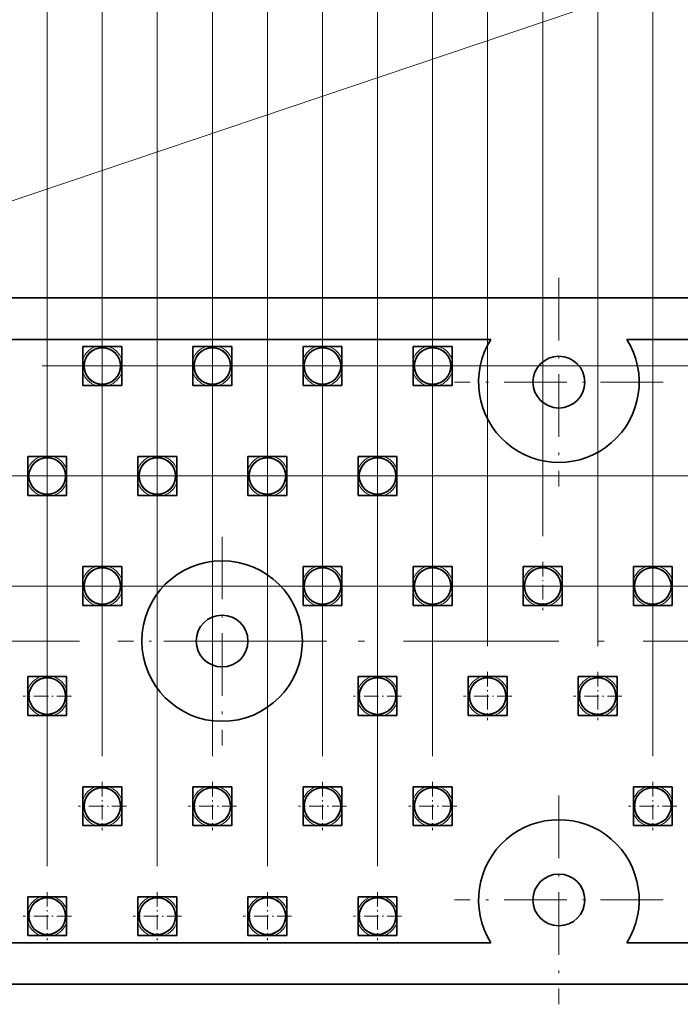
# Model space of a CAD drawing. Extents: x 0 to 594, y 0 to 420.
# Tile 13 of 33: x 233 to 284, y 120 to 196. Entities that reach past the tile are written whole.
import ezdxf

# ---------------------------------------------------------------- set-up
doc = ezdxf.new("R2010")
doc.units = 0
doc.linetypes.add('DASHDOT', pattern=[18.5, 12, -3, 0.5, -3])

msp = doc.modelspace()

# ---------------------------------------------------------------- linework, layer by layer
at = {"color": 7, "lineweight": 13}
for p, q in [((282.25, 139.612549), (282.25, 300.884644)), ((278, 148.112549), (278, 293.452332)), ((273.75, 156.612549), (273.75, 285.902008)), ((269.5, 148.112549), (269.5, 278.705627)), ((265.25, 139.612549), (265.25, 272.076141)), ((261, 131.112549), (261, 264.99823)), ((256.75, 139.612549), (256.75, 258.288025)), ((252.5, 131.112549), (252.5, 251.669724)), ((248.25, 139.612549), (248.25, 244.407974)), ((244, 131.112549), (244, 237.513916)), ((239.75, 139.612549), (239.75, 230.006332)), ((235.5, 131.112549), (235.5, 222.849258)), ((235.112549, 169.75), (382.457062, 169.75)), ((213.862549, 161.25), (373.117462, 161.25)), ((218.112549, 152.75), (363.409332, 152.75))]:
    msp.add_line(p, q, dxfattribs=at)
at = {"color": 7, "linetype": 'DASHDOT', "lineweight": 13, "ltscale": 0.403}
for p, q in [((275, 176.559998), (275, 160.440002)), ((283.059998, 168.5), (266.940002, 168.5)), ((249, 156.559998), (249, 140.440002)), ((257.059998, 148.5), (240.940002, 148.5)), ((275, 136.559998), (275, 120.440002)), ((283.059998, 128.5), (266.940002, 128.5))]:
    msp.add_line(p, q, dxfattribs=at)
at = {"color": 7, "lineweight": 35}
for p, q in [((71, 175), (349, 175)), ((226.574051, 171.800003), (269.75119, 171.800003)), ((238.25, 171.25), (239.253555, 171.25)), ((238.25, 170.246445), (238.25, 171.25)), ((239.253555, 171.25), (239.75, 171.25)), ((239.75, 171.25), (240.246445, 171.25)), ((240.246445, 171.25), (241.25, 171.25)), ((241.25, 171.25), (241.25, 170.246445)), ((246.75, 171.25), (247.753555, 171.25)), ((246.75, 170.246445), (246.75, 171.25)), ((247.753555, 171.25), (248.25, 171.25)), ((248.25, 171.25), (248.746445, 171.25)), ((248.746445, 171.25), (249.75, 171.25)), ((249.75, 171.25), (249.75, 170.246445)), ((255.25, 171.25), (256.25354, 171.25)), ((255.25, 170.246445), (255.25, 171.25)), ((256.25354, 171.25), (256.75, 171.25)), ((256.75, 171.25), (257.24646, 171.25)), ((257.24646, 171.25), (258.25, 171.25)), ((258.25, 171.25), (258.25, 170.246445)), ((263.75, 171.25), (264.75354, 171.25)), ((263.75, 170.246445), (263.75, 171.25)), ((264.75354, 171.25), (265.25, 171.25)), ((265.25, 171.25), (265.74646, 171.25)), ((265.74646, 171.25), (266.75, 171.25)), ((266.75, 171.25), (266.75, 170.246445)), ((280.24881, 171.800003), (321.75119, 171.800003)), ((238.25, 169.253555), (238.25, 170.246445)), ((241.25, 170.246445), (241.25, 169.253555)), ((246.75, 169.253555), (246.75, 170.246445)), ((249.75, 170.246445), (249.75, 169.253555)), ((255.25, 169.253555), (255.25, 170.246445)), ((258.25, 170.246445), (258.25, 169.253555)), ((263.75, 169.253555), (263.75, 170.246445)), ((266.75, 170.246445), (266.75, 169.253555)), ((238.25, 168.25), (238.25, 169.253555)), ((241.25, 169.253555), (241.25, 168.25)), ((246.75, 168.25), (246.75, 169.253555)), ((249.75, 169.253555), (249.75, 168.25)), ((255.25, 168.25), (255.25, 169.253555)), ((258.25, 169.253555), (258.25, 168.25)), ((263.75, 168.25), (263.75, 169.253555)), ((266.75, 169.253555), (266.75, 168.25)), ((239.253555, 168.25), (238.25, 168.25)), ((239.75, 168.25), (239.253555, 168.25)), ((240.246445, 168.25), (239.75, 168.25)), ((241.25, 168.25), (240.246445, 168.25)), ((247.753555, 168.25), (246.75, 168.25)), ((248.25, 168.25), (247.753555, 168.25)), ((248.746445, 168.25), (248.25, 168.25)), ((249.75, 168.25), (248.746445, 168.25)), ((256.25354, 168.25), (255.25, 168.25)), ((256.75, 168.25), (256.25354, 168.25)), ((257.24646, 168.25), (256.75, 168.25)), ((258.25, 168.25), (257.24646, 168.25)), ((264.75354, 168.25), (263.75, 168.25)), ((265.25, 168.25), (264.75354, 168.25)), ((265.74646, 168.25), (265.25, 168.25)), ((266.75, 168.25), (265.74646, 168.25)), ((234, 162.75), (235.003555, 162.75)), ((234, 161.746445), (234, 162.75)), ((235.003555, 162.75), (235.5, 162.75)), ((235.5, 162.75), (235.996445, 162.75)), ((235.996445, 162.75), (237, 162.75)), ((237, 162.75), (237, 161.746445)), ((242.5, 162.75), (243.503555, 162.75)), ((242.5, 161.746445), (242.5, 162.75)), ((243.503555, 162.75), (244, 162.75)), ((244, 162.75), (244.496445, 162.75)), ((244.496445, 162.75), (245.5, 162.75)), ((245.5, 162.75), (245.5, 161.746445)), ((251, 162.75), (252.003555, 162.75)), ((251, 161.746445), (251, 162.75)), ((252.003555, 162.75), (252.5, 162.75)), ((252.5, 162.75), (252.996445, 162.75)), ((252.996445, 162.75), (254, 162.75)), ((254, 162.75), (254, 161.746445)), ((259.5, 162.75), (260.50354, 162.75)), ((259.5, 161.746445), (259.5, 162.75)), ((260.50354, 162.75), (261, 162.75)), ((261, 162.75), (261.49646, 162.75)), ((261.49646, 162.75), (262.5, 162.75)), ((262.5, 162.75), (262.5, 161.746445)), ((234, 160.753555), (234, 161.746445)), ((237, 161.746445), (237, 160.753555)), ((242.5, 160.753555), (242.5, 161.746445)), ((245.5, 161.746445), (245.5, 160.753555)), ((251, 160.753555), (251, 161.746445)), ((254, 161.746445), (254, 160.753555)), ((259.5, 160.753555), (259.5, 161.746445)), ((262.5, 161.746445), (262.5, 160.753555)), ((234, 159.75), (234, 160.753555)), ((237, 160.753555), (237, 159.75)), ((242.5, 159.75), (242.5, 160.753555)), ((245.5, 160.753555), (245.5, 159.75)), ((251, 159.75), (251, 160.753555)), ((254, 160.753555), (254, 159.75)), ((259.5, 159.75), (259.5, 160.753555)), ((262.5, 160.753555), (262.5, 159.75)), ((235.003555, 159.75), (234, 159.75)), ((235.5, 159.75), (235.003555, 159.75)), ((235.996445, 159.75), (235.5, 159.75)), ((237, 159.75), (235.996445, 159.75)), ((243.503555, 159.75), (242.5, 159.75)), ((244, 159.75), (243.503555, 159.75)), ((244.496445, 159.75), (244, 159.75)), ((245.5, 159.75), (244.496445, 159.75)), ((252.003555, 159.75), (251, 159.75)), ((252.5, 159.75), (252.003555, 159.75)), ((252.996445, 159.75), (252.5, 159.75)), ((254, 159.75), (252.996445, 159.75)), ((260.50354, 159.75), (259.5, 159.75)), ((261, 159.75), (260.50354, 159.75)), ((261.49646, 159.75), (261, 159.75)), ((262.5, 159.75), (261.49646, 159.75)), ((238.25, 154.25), (239.253555, 154.25)), ((238.25, 153.246445), (238.25, 154.25)), ((239.253555, 154.25), (239.75, 154.25)), ((239.75, 154.25), (240.246445, 154.25)), ((240.246445, 154.25), (241.25, 154.25)), ((241.25, 154.25), (241.25, 153.246445)), ((255.25, 154.25), (256.25354, 154.25)), ((255.25, 153.246445), (255.25, 154.25)), ((256.25354, 154.25), (256.75, 154.25)), ((256.75, 154.25), (257.24646, 154.25)), ((257.24646, 154.25), (258.25, 154.25)), ((258.25, 154.25), (258.25, 153.246445)), ((263.75, 154.25), (264.75354, 154.25)), ((263.75, 153.246445), (263.75, 154.25)), ((264.75354, 154.25), (265.25, 154.25)), ((265.25, 154.25), (265.74646, 154.25)), ((265.74646, 154.25), (266.75, 154.25)), ((266.75, 154.25), (266.75, 153.246445)), ((272.25, 154.25), (273.25354, 154.25)), ((272.25, 153.246445), (272.25, 154.25)), ((273.25354, 154.25), (273.75, 154.25)), ((273.75, 154.25), (274.24646, 154.25)), ((274.24646, 154.25), (275.25, 154.25)), ((275.25, 154.25), (275.25, 153.246445)), ((280.75, 154.25), (281.75354, 154.25)), ((280.75, 153.246445), (280.75, 154.25)), ((281.75354, 154.25), (282.25, 154.25)), ((282.25, 154.25), (282.74646, 154.25)), ((282.74646, 154.25), (283.75, 154.25)), ((283.75, 154.25), (283.75, 153.246445)), ((238.25, 152.253555), (238.25, 153.246445)), ((241.25, 153.246445), (241.25, 152.253555)), ((255.25, 152.253555), (255.25, 153.246445)), ((258.25, 153.246445), (258.25, 152.253555)), ((263.75, 152.253555), (263.75, 153.246445)), ((266.75, 153.246445), (266.75, 152.253555)), ((272.25, 152.253555), (272.25, 153.246445)), ((275.25, 153.246445), (275.25, 152.253555)), ((280.75, 152.253555), (280.75, 153.246445)), ((283.75, 153.246445), (283.75, 152.253555)), ((238.25, 151.25), (238.25, 152.253555)), ((241.25, 152.253555), (241.25, 151.25)), ((255.25, 151.25), (255.25, 152.253555)), ((258.25, 152.253555), (258.25, 151.25)), ((263.75, 151.25), (263.75, 152.253555)), ((266.75, 152.253555), (266.75, 151.25)), ((272.25, 151.25), (272.25, 152.253555)), ((275.25, 152.253555), (275.25, 151.25)), ((280.75, 151.25), (280.75, 152.253555)), ((283.75, 152.253555), (283.75, 151.25)), ((239.253555, 151.25), (238.25, 151.25)), ((239.75, 151.25), (239.253555, 151.25)), ((240.246445, 151.25), (239.75, 151.25)), ((241.25, 151.25), (240.246445, 151.25)), ((256.25354, 151.25), (255.25, 151.25)), ((256.75, 151.25), (256.25354, 151.25)), ((257.24646, 151.25), (256.75, 151.25)), ((258.25, 151.25), (257.24646, 151.25)), ((264.75354, 151.25), (263.75, 151.25)), ((265.25, 151.25), (264.75354, 151.25)), ((265.74646, 151.25), (265.25, 151.25)), ((266.75, 151.25), (265.74646, 151.25)), ((273.25354, 151.25), (272.25, 151.25)), ((273.75, 151.25), (273.25354, 151.25)), ((274.24646, 151.25), (273.75, 151.25)), ((275.25, 151.25), (274.24646, 151.25)), ((281.75354, 151.25), (280.75, 151.25)), ((282.25, 151.25), (281.75354, 151.25)), ((282.74646, 151.25), (282.25, 151.25)), ((283.75, 151.25), (282.74646, 151.25)), ((234, 145.75), (235.003555, 145.75)), ((234, 144.746445), (234, 145.75)), ((235.003555, 145.75), (235.5, 145.75)), ((235.5, 145.75), (235.996445, 145.75)), ((235.996445, 145.75), (237, 145.75)), ((237, 145.75), (237, 144.746445)), ((259.5, 145.75), (260.50354, 145.75)), ((259.5, 144.746445), (259.5, 145.75)), ((260.50354, 145.75), (261, 145.75)), ((261, 145.75), (261.49646, 145.75)), ((261.49646, 145.75), (262.5, 145.75)), ((262.5, 145.75), (262.5, 144.746445)), ((268, 145.75), (269.00354, 145.75)), ((268, 144.746445), (268, 145.75)), ((269.00354, 145.75), (269.5, 145.75)), ((269.5, 145.75), (269.99646, 145.75)), ((269.99646, 145.75), (271, 145.75)), ((271, 145.75), (271, 144.746445)), ((276.5, 145.75), (277.50354, 145.75)), ((276.5, 144.746445), (276.5, 145.75)), ((277.50354, 145.75), (278, 145.75)), ((278, 145.75), (278.49646, 145.75)), ((278.49646, 145.75), (279.5, 145.75)), ((279.5, 145.75), (279.5, 144.746445)), ((234, 143.753555), (234, 144.746445)), ((237, 144.746445), (237, 143.753555)), ((259.5, 143.753555), (259.5, 144.746445)), ((262.5, 144.746445), (262.5, 143.753555)), ((268, 143.753555), (268, 144.746445)), ((271, 144.746445), (271, 143.753555)), ((276.5, 143.753555), (276.5, 144.746445)), ((279.5, 144.746445), (279.5, 143.753555)), ((234, 142.75), (234, 143.753555)), ((237, 143.753555), (237, 142.75)), ((259.5, 142.75), (259.5, 143.753555)), ((262.5, 143.753555), (262.5, 142.75)), ((268, 142.75), (268, 143.753555)), ((271, 143.753555), (271, 142.75)), ((276.5, 142.75), (276.5, 143.753555)), ((279.5, 143.753555), (279.5, 142.75)), ((235.003555, 142.75), (234, 142.75)), ((235.5, 142.75), (235.003555, 142.75)), ((235.996445, 142.75), (235.5, 142.75)), ((237, 142.75), (235.996445, 142.75)), ((260.50354, 142.75), (259.5, 142.75)), ((261, 142.75), (260.50354, 142.75)), ((261.49646, 142.75), (261, 142.75)), ((262.5, 142.75), (261.49646, 142.75)), ((269.00354, 142.75), (268, 142.75)), ((269.5, 142.75), (269.00354, 142.75)), ((269.99646, 142.75), (269.5, 142.75)), ((271, 142.75), (269.99646, 142.75)), ((277.50354, 142.75), (276.5, 142.75)), ((278, 142.75), (277.50354, 142.75)), ((278.49646, 142.75), (278, 142.75)), ((279.5, 142.75), (278.49646, 142.75)), ((238.25, 137.25), (239.253555, 137.25)), ((238.25, 136.246445), (238.25, 137.25)), ((239.253555, 137.25), (239.75, 137.25)), ((239.75, 137.25), (240.246445, 137.25)), ((240.246445, 137.25), (241.25, 137.25)), ((241.25, 137.25), (241.25, 136.246445)), ((246.75, 137.25), (247.753555, 137.25)), ((246.75, 136.246445), (246.75, 137.25)), ((247.753555, 137.25), (248.25, 137.25)), ((248.25, 137.25), (248.746445, 137.25)), ((248.746445, 137.25), (249.75, 137.25)), ((249.75, 137.25), (249.75, 136.246445)), ((255.25, 137.25), (256.25354, 137.25)), ((255.25, 136.246445), (255.25, 137.25)), ((256.25354, 137.25), (256.75, 137.25)), ((256.75, 137.25), (257.24646, 137.25)), ((257.24646, 137.25), (258.25, 137.25)), ((258.25, 137.25), (258.25, 136.246445)), ((263.75, 137.25), (264.75354, 137.25)), ((263.75, 136.246445), (263.75, 137.25)), ((264.75354, 137.25), (265.25, 137.25)), ((265.25, 137.25), (265.74646, 137.25)), ((265.74646, 137.25), (266.75, 137.25)), ((266.75, 137.25), (266.75, 136.246445)), ((280.75, 137.25), (281.75354, 137.25)), ((280.75, 136.246445), (280.75, 137.25)), ((281.75354, 137.25), (282.25, 137.25)), ((282.25, 137.25), (282.74646, 137.25)), ((282.74646, 137.25), (283.75, 137.25)), ((283.75, 137.25), (283.75, 136.246445)), ((238.25, 135.253555), (238.25, 136.246445)), ((241.25, 136.246445), (241.25, 135.253555)), ((246.75, 135.253555), (246.75, 136.246445)), ((249.75, 136.246445), (249.75, 135.253555)), ((255.25, 135.253555), (255.25, 136.246445)), ((258.25, 136.246445), (258.25, 135.253555)), ((263.75, 135.253555), (263.75, 136.246445)), ((266.75, 136.246445), (266.75, 135.253555)), ((280.75, 135.253555), (280.75, 136.246445)), ((283.75, 136.246445), (283.75, 135.253555)), ((238.25, 134.25), (238.25, 135.253555)), ((241.25, 135.253555), (241.25, 134.25)), ((246.75, 134.25), (246.75, 135.253555)), ((249.75, 135.253555), (249.75, 134.25)), ((255.25, 134.25), (255.25, 135.253555)), ((258.25, 135.253555), (258.25, 134.25)), ((263.75, 134.25), (263.75, 135.253555)), ((266.75, 135.253555), (266.75, 134.25)), ((280.75, 134.25), (280.75, 135.253555)), ((283.75, 135.253555), (283.75, 134.25)), ((239.253555, 134.25), (238.25, 134.25)), ((239.75, 134.25), (239.253555, 134.25)), ((240.246445, 134.25), (239.75, 134.25)), ((241.25, 134.25), (240.246445, 134.25)), ((247.753555, 134.25), (246.75, 134.25)), ((248.25, 134.25), (247.753555, 134.25)), ((248.746445, 134.25), (248.25, 134.25)), ((249.75, 134.25), (248.746445, 134.25)), ((256.25354, 134.25), (255.25, 134.25)), ((256.75, 134.25), (256.25354, 134.25)), ((257.24646, 134.25), (256.75, 134.25)), ((258.25, 134.25), (257.24646, 134.25)), ((264.75354, 134.25), (263.75, 134.25)), ((265.25, 134.25), (264.75354, 134.25)), ((265.74646, 134.25), (265.25, 134.25)), ((266.75, 134.25), (265.74646, 134.25)), ((281.75354, 134.25), (280.75, 134.25)), ((282.25, 134.25), (281.75354, 134.25)), ((282.74646, 134.25), (282.25, 134.25)), ((283.75, 134.25), (282.74646, 134.25)), ((234, 128.75), (235.003555, 128.75)), ((234, 127.746445), (234, 128.75)), ((235.003555, 128.75), (235.5, 128.75)), ((235.5, 128.75), (235.996445, 128.75)), ((235.996445, 128.75), (237, 128.75)), ((237, 128.75), (237, 127.746445)), ((242.5, 128.75), (243.503555, 128.75)), ((242.5, 127.746445), (242.5, 128.75)), ((243.503555, 128.75), (244, 128.75)), ((244, 128.75), (244.496445, 128.75)), ((244.496445, 128.75), (245.5, 128.75)), ((245.5, 128.75), (245.5, 127.746445)), ((251, 128.75), (252.003555, 128.75)), ((251, 127.746445), (251, 128.75)), ((252.003555, 128.75), (252.5, 128.75)), ((252.5, 128.75), (252.996445, 128.75)), ((252.996445, 128.75), (254, 128.75)), ((254, 128.75), (254, 127.746445)), ((259.5, 128.75), (260.50354, 128.75)), ((259.5, 127.746445), (259.5, 128.75)), ((260.50354, 128.75), (261, 128.75)), ((261, 128.75), (261.49646, 128.75)), ((261.49646, 128.75), (262.5, 128.75)), ((262.5, 128.75), (262.5, 127.746445)), ((234, 126.753555), (234, 127.746445)), ((237, 127.746445), (237, 126.753555)), ((242.5, 126.753555), (242.5, 127.746445)), ((245.5, 127.746445), (245.5, 126.753555)), ((251, 126.753555), (251, 127.746445)), ((254, 127.746445), (254, 126.753555)), ((259.5, 126.753555), (259.5, 127.746445)), ((262.5, 127.746445), (262.5, 126.753555)), ((234, 125.75), (234, 126.753555)), ((237, 126.753555), (237, 125.75)), ((242.5, 125.75), (242.5, 126.753555)), ((245.5, 126.753555), (245.5, 125.75)), ((251, 125.75), (251, 126.753555)), ((254, 126.753555), (254, 125.75)), ((259.5, 125.75), (259.5, 126.753555)), ((262.5, 126.753555), (262.5, 125.75)), ((235.003555, 125.75), (234, 125.75)), ((235.5, 125.75), (235.003555, 125.75)), ((235.996445, 125.75), (235.5, 125.75)), ((237, 125.75), (235.996445, 125.75)), ((243.503555, 125.75), (242.5, 125.75)), ((244, 125.75), (243.503555, 125.75)), ((244.496445, 125.75), (244, 125.75)), ((245.5, 125.75), (244.496445, 125.75)), ((252.003555, 125.75), (251, 125.75)), ((252.5, 125.75), (252.003555, 125.75)), ((252.996445, 125.75), (252.5, 125.75)), ((254, 125.75), (252.996445, 125.75)), ((260.50354, 125.75), (259.5, 125.75)), ((261, 125.75), (260.50354, 125.75)), ((261.49646, 125.75), (261, 125.75)), ((262.5, 125.75), (261.49646, 125.75)), ((269.75119, 125.199997), (228.24881, 125.199997)), ((321.633423, 125.199997), (280.24881, 125.199997)), ((349, 122), (71, 122))]:
    msp.add_line(p, q, dxfattribs=at)
at = {"color": 7, "linetype": 'DASHDOT', "lineweight": 13, "ltscale": 0.093127}
for p, q in [((239.75, 171.612549), (239.75, 167.887451)), ((248.25, 171.612549), (248.25, 167.887451)), ((256.75, 171.612549), (256.75, 167.887451)), ((265.25, 171.612549), (265.25, 167.887451)), ((241.612549, 169.75), (237.887451, 169.75)), ((250.112549, 169.75), (246.387451, 169.75)), ((258.612549, 169.75), (254.887451, 169.75)), ((267.112549, 169.75), (263.387451, 169.75)), ((235.5, 163.112549), (235.5, 159.387451)), ((244, 163.112549), (244, 159.387451)), ((252.5, 163.112549), (252.5, 159.387451)), ((261, 163.112549), (261, 159.387451)), ((237.362549, 161.25), (233.637451, 161.25)), ((245.862549, 161.25), (242.137451, 161.25)), ((254.362549, 161.25), (250.637451, 161.25)), ((262.862549, 161.25), (259.137451, 161.25)), ((239.75, 154.612549), (239.75, 150.887451)), ((256.75, 154.612549), (256.75, 150.887451)), ((265.25, 154.612549), (265.25, 150.887451)), ((273.75, 154.612549), (273.75, 150.887451)), ((282.25, 154.612549), (282.25, 150.887451)), ((241.612549, 152.75), (237.887451, 152.75)), ((258.612549, 152.75), (254.887451, 152.75)), ((267.112549, 152.75), (263.387451, 152.75)), ((275.612549, 152.75), (271.887451, 152.75)), ((284.112549, 152.75), (280.387451, 152.75)), ((235.5, 146.112549), (235.5, 142.387451)), ((261, 146.112549), (261, 142.387451)), ((269.5, 146.112549), (269.5, 142.387451)), ((278, 146.112549), (278, 142.387451)), ((237.362549, 144.25), (233.637451, 144.25)), ((262.862549, 144.25), (259.137451, 144.25)), ((271.362549, 144.25), (267.637451, 144.25)), ((279.862549, 144.25), (276.137451, 144.25)), ((239.75, 137.612549), (239.75, 133.887451)), ((248.25, 137.612549), (248.25, 133.887451)), ((256.75, 137.612549), (256.75, 133.887451)), ((265.25, 137.612549), (265.25, 133.887451)), ((282.25, 137.612549), (282.25, 133.887451)), ((241.612549, 135.75), (237.887451, 135.75)), ((250.112549, 135.75), (246.387451, 135.75)), ((258.612549, 135.75), (254.887451, 135.75)), ((267.112549, 135.75), (263.387451, 135.75)), ((284.112549, 135.75), (280.387451, 135.75)), ((235.5, 129.112549), (235.5, 125.387459)), ((244, 129.112549), (244, 125.387459)), ((252.5, 129.112549), (252.5, 125.387459)), ((261, 129.112549), (261, 125.387459)), ((237.362549, 127.25), (233.637451, 127.25)), ((245.862549, 127.25), (242.137451, 127.25)), ((254.362549, 127.25), (250.637451, 127.25)), ((262.862549, 127.25), (259.137451, 127.25))]:
    msp.add_line(p, q, dxfattribs=at)
at = {"color": 7, "linetype": 'DASHDOT', "lineweight": 13}
msp.add_line((349, 148.5), (71, 148.5), dxfattribs=at)
at = {"color": 7, "lineweight": 13}
msp.add_lwpolyline([(119.999207, 144.512512), (378.562958, 231.65834), (445.319427, 231.65834)], dxfattribs=at)
for centre in [(239.75, 169.75), (248.25, 169.75), (256.75, 169.75), (265.25, 169.75), (235.5, 161.25), (244, 161.25), (252.5, 161.25), (261, 161.25), (239.75, 152.75), (256.75, 152.75), (265.25, 152.75), (273.75, 152.75), (282.25, 152.75), (235.5, 144.25), (261, 144.25), (269.5, 144.25), (278, 144.25), (239.75, 135.75), (248.25, 135.75), (256.75, 135.75), (265.25, 135.75), (282.25, 135.75), (235.5, 127.25), (244, 127.25), (252.5, 127.25), (261, 127.25)]:
    msp.add_circle(centre, 1.432724, dxfattribs=at)
at = {"color": 7, "lineweight": 35}
for centre, radius in [((239.75, 169.75), 1.413781), ((239.75, 169.75), 1.411008), ((248.25, 169.75), 1.413781), ((248.25, 169.75), 1.411008), ((256.75, 169.75), 1.413781), ((256.75, 169.75), 1.411008), ((265.25, 169.75), 1.413781), ((265.25, 169.75), 1.411008), ((275, 168.5), 1.999999), ((235.5, 161.25), 1.413781), ((235.5, 161.25), 1.411008), ((244, 161.25), 1.413781), ((244, 161.25), 1.411008), ((252.5, 161.25), 1.413781), ((252.5, 161.25), 1.411008), ((261, 161.25), 1.413781), ((261, 161.25), 1.411008), ((249, 148.5), 6.199999), ((239.75, 152.75), 1.413781), ((239.75, 152.75), 1.411008), ((256.75, 152.75), 1.413781), ((256.75, 152.75), 1.411008), ((265.25, 152.75), 1.413781), ((265.25, 152.75), 1.411008), ((273.75, 152.75), 1.413781), ((273.75, 152.75), 1.411008), ((282.25, 152.75), 1.413781), ((282.25, 152.75), 1.411008), ((249, 148.5), 1.999999), ((235.5, 144.25), 1.413781), ((235.5, 144.25), 1.411008), ((261, 144.25), 1.413781), ((261, 144.25), 1.411008), ((269.5, 144.25), 1.413781), ((269.5, 144.25), 1.411008), ((278, 144.25), 1.413781), ((278, 144.25), 1.411008), ((239.75, 135.75), 1.413781), ((239.75, 135.75), 1.411008), ((248.25, 135.75), 1.413781), ((248.25, 135.75), 1.411008), ((256.75, 135.75), 1.413781), ((256.75, 135.75), 1.411008), ((265.25, 135.75), 1.413781), ((265.25, 135.75), 1.411008), ((282.25, 135.75), 1.413781), ((282.25, 135.75), 1.411008), ((275, 128.5), 1.999999), ((235.5, 127.25), 1.413781), ((235.5, 127.250008), 1.411008), ((244, 127.25), 1.413781), ((244, 127.250008), 1.411008), ((252.5, 127.25), 1.413781), ((252.5, 127.250008), 1.411008), ((261, 127.25), 1.413781), ((261, 127.250008), 1.411008)]:
    msp.add_circle(centre, radius, dxfattribs=at)
at = {"color": 7, "lineweight": 13}
for centre, start, end in [((239.75, 169.75), 108.312587, 161.687407), ((239.75, 169.75), 18.312589, 71.687412), ((248.25, 169.75), 108.312587, 161.687407), ((248.25, 169.75), 18.312589, 71.687412), ((256.75, 169.75), 108.312587, 161.687407), ((256.75, 169.75), 18.312589, 71.687412), ((265.25, 169.75), 108.312587, 161.687407), ((265.25, 169.75), 18.312589, 71.687412), ((239.75, 169.75), 198.312593, 251.687413), ((239.75, 169.75), 288.312588, 341.687411), ((248.25, 169.75), 198.312593, 251.687413), ((248.25, 169.75), 288.312588, 341.687411), ((256.75, 169.75), 198.312593, 251.687413), ((256.75, 169.75), 288.312588, 341.687411), ((265.25, 169.75), 198.312593, 251.687413), ((265.25, 169.75), 288.312588, 341.687411), ((235.5, 161.25), 108.312587, 161.687407), ((235.5, 161.25), 18.312589, 71.687412), ((244, 161.25), 108.312587, 161.687407), ((244, 161.25), 18.312589, 71.687412), ((252.5, 161.25), 108.312587, 161.687407), ((252.5, 161.25), 18.312589, 71.687412), ((261, 161.25), 108.312587, 161.687407), ((261, 161.25), 18.312589, 71.687412), ((235.5, 161.25), 198.312593, 251.687413), ((235.5, 161.25), 288.312588, 341.687411), ((244, 161.25), 198.312593, 251.687413), ((244, 161.25), 288.312588, 341.687411), ((252.5, 161.25), 198.312593, 251.687413), ((252.5, 161.25), 288.312588, 341.687411), ((261, 161.25), 198.312593, 251.687413), ((261, 161.25), 288.312588, 341.687411), ((239.75, 152.75), 108.312587, 161.687407), ((239.75, 152.75), 18.312589, 71.687412), ((256.75, 152.75), 108.312587, 161.687407), ((256.75, 152.75), 18.312589, 71.687412), ((265.25, 152.75), 108.312587, 161.687407), ((265.25, 152.75), 18.312589, 71.687412), ((273.75, 152.75), 108.312587, 161.687407), ((273.75, 152.75), 18.312589, 71.687412), ((282.25, 152.75), 108.312587, 161.687407), ((282.25, 152.75), 18.312589, 71.687412), ((239.75, 152.75), 198.312593, 251.687413), ((239.75, 152.75), 288.312588, 341.687411), ((256.75, 152.75), 198.312593, 251.687413), ((256.75, 152.75), 288.312588, 341.687411), ((265.25, 152.75), 198.312593, 251.687413), ((265.25, 152.75), 288.312588, 341.687411), ((273.75, 152.75), 198.312593, 251.687413), ((273.75, 152.75), 288.312588, 341.687411), ((282.25, 152.75), 198.312593, 251.687413), ((282.25, 152.75), 288.312588, 341.687411), ((235.5, 144.25), 108.312587, 161.687407), ((235.5, 144.25), 18.312589, 71.687412), ((261, 144.25), 108.312587, 161.687407), ((261, 144.25), 18.312589, 71.687412), ((269.5, 144.25), 108.312587, 161.687407), ((269.5, 144.25), 18.312589, 71.687412), ((278, 144.25), 108.312587, 161.687407), ((278, 144.25), 18.312589, 71.687412), ((235.5, 144.25), 198.312593, 251.687413), ((235.5, 144.25), 288.312588, 341.687411), ((261, 144.25), 198.312593, 251.687413), ((261, 144.25), 288.312588, 341.687411), ((269.5, 144.25), 198.312593, 251.687413), ((269.5, 144.25), 288.312588, 341.687411), ((278, 144.25), 198.312593, 251.687413), ((278, 144.25), 288.312588, 341.687411), ((239.75, 135.75), 108.312587, 161.687407), ((239.75, 135.75), 18.312589, 71.687412), ((248.25, 135.75), 108.312587, 161.687407), ((248.25, 135.75), 18.312589, 71.687412), ((256.75, 135.75), 108.312587, 161.687407), ((256.75, 135.75), 18.312589, 71.687412), ((265.25, 135.75), 108.312587, 161.687407), ((265.25, 135.75), 18.312589, 71.687412), ((282.25, 135.75), 108.312587, 161.687407), ((282.25, 135.75), 18.312589, 71.687412), ((239.75, 135.75), 198.312593, 251.687413), ((239.75, 135.75), 288.312588, 341.687411), ((248.25, 135.75), 198.312593, 251.687413), ((248.25, 135.75), 288.312588, 341.687411), ((256.75, 135.75), 198.312593, 251.687413), ((256.75, 135.75), 288.312588, 341.687411), ((265.25, 135.75), 198.312593, 251.687413), ((265.25, 135.75), 288.312588, 341.687411), ((282.25, 135.75), 198.312593, 251.687413), ((282.25, 135.75), 288.312588, 341.687411), ((235.5, 127.25), 108.312587, 161.687407), ((235.5, 127.25), 18.312589, 71.687412), ((244, 127.25), 108.312587, 161.687407), ((244, 127.25), 18.312589, 71.687412), ((252.5, 127.25), 108.312587, 161.687407), ((252.5, 127.25), 18.312589, 71.687412), ((261, 127.25), 108.312587, 161.687407), ((261, 127.25), 18.312589, 71.687412), ((235.5, 127.25), 198.312593, 251.687413), ((235.5, 127.25), 288.312588, 341.687411), ((244, 127.25), 198.312593, 251.687413), ((244, 127.25), 288.312588, 341.687411), ((252.5, 127.25), 198.312593, 251.687413), ((252.5, 127.25), 288.312588, 341.687411), ((261, 127.25), 198.312593, 251.687413), ((261, 127.25), 288.312588, 341.687411)]:
    msp.add_arc(centre, 1.580018, start, end, dxfattribs=at)
at = {"color": 7, "lineweight": 35}
for centre, radius, start, end in [((275, 168.5), 6.2, 147.841849, 32.158149), ((275, 128.5), 6.199999, 327.841816, 212.158179)]:
    msp.add_arc(centre, radius, start, end, dxfattribs=at)

doc.saveas('drawing.dxf')
